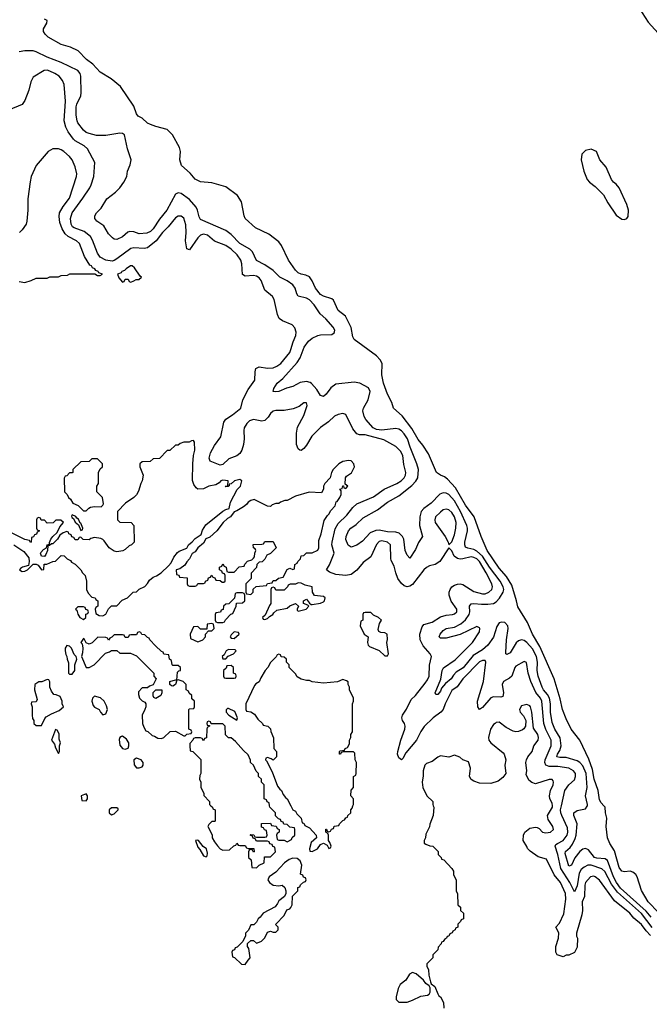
# Model space of a CAD drawing. Header units: inches. Extents: x 2386215 to 2556187, y 580866 to 760840.
# Tile 94 of 203: x 2450773 to 2455287, y 698577 to 705635. Entities that reach past the tile are written whole.
import ezdxf

# ---------------------------------------------------------------- set-up
doc = ezdxf.new("R2010")
doc.units = ezdxf.units.IN
doc.header["$MEASUREMENT"] = 0
doc.layers.add('C4659', color=7, linetype='Continuous')
doc.layers.add('C4750', color=7, linetype='Continuous')

msp = doc.modelspace()

# ---------------------------------------------------------------- linework, layer by layer
at = {"layer": 'C4659', "color": 5, "elevation": 80}
for points in [[(2451470, 699986), (2451430, 699986), (2451414, 699970), (2451414, 699950), (2451430, 699934), (2451450, 699942), (2451478, 699970), (2451478, 699978)], [(2452050, 699754), (2452034, 699750), (2452050, 699702), (2452065.4, 699685.4), (2452090, 699642), (2452110, 699634), (2452118, 699642), (2452119, 699661), (2452112.7, 699690), (2452088.7, 699708.7), (2452055.3, 699750)], [(2452730, 699625.2), (2452704.9, 699615.1), (2452671.3, 699590), (2452610, 699524), (2452562, 699490), (2452552, 699470), (2452564.7, 699450), (2452590, 699431.3), (2452630, 699426), (2452654, 699430), (2452672.7, 699412.7), (2452682, 699390), (2452682, 699370), (2452672, 699350), (2452630, 699318), (2452622, 699298), (2452603.6, 699276.4), (2452518, 699230), (2452498, 699202), (2452482, 699190), (2452470, 699166), (2452452.7, 699147.3), (2452430, 699146), (2452412.7, 699107.3), (2452392.7, 699087.3), (2452392, 699068), (2452372.7, 699027.3), (2452332.7, 698987.3), (2452318, 698982), (2452312.7, 698967.3), (2452298, 698962), (2452294, 698950), (2452298, 698918), (2452312.7, 698912.7), (2452363.6, 698863.6), (2452390, 698862), (2452410, 698894), (2452426, 698910), (2452416.4, 698976.4), (2452406, 698990), (2452407.3, 699012.7), (2452430, 699034), (2452450, 699034), (2452470, 699014), (2452490, 699022), (2452506, 699030), (2452530, 699054), (2452550, 699094), (2452570, 699102), (2452590, 699094), (2452610, 699094), (2452626, 699110), (2452626, 699130), (2452608, 699148), (2452608.4, 699151.6), (2452670, 699214), (2452687.3, 699252.7), (2452710, 699262), (2452718, 699270), (2452726, 699290), (2452728.7, 699351.3), (2452766, 699390), (2452767.3, 699412.7), (2452782, 699418), (2452787.3, 699432.7), (2452807.3, 699452.7), (2452822, 699458), (2452826, 699470), (2452822, 699482), (2452807.3, 699487.3), (2452802, 699502), (2452786, 699510), (2452794.6, 699574.6), (2452784, 699604), (2452761.2, 699621.2)], [(2453590, 698804), (2453567.1, 698792.9), (2453542, 698750), (2453501.4, 698718.6), (2453486, 698690), (2453471.3, 698630), (2453472, 698610), (2453491.6, 698591.6), (2453550, 698591), (2453590, 698606.8), (2453650, 698636), (2453697.2, 698642.8), (2453708, 698650), (2453715.3, 698664.7), (2453715.3, 698695.3), (2453708, 698710), (2453685.6, 698725.6), (2453668.7, 698750), (2453615.5, 698795.5)]]:
    msp.add_lwpolyline(points, close=True, dxfattribs=at)
at = {"layer": 'C4659', "color": 5}
for points, elevation in [([(2452144, 700000), (2452154, 699990), (2452158, 699978), (2452174, 699970), (2452174, 699890), (2452170, 699886), (2452150, 699886), (2452130, 699866), (2452122, 699850), (2452151.6, 699791.6), (2452152, 699770), (2452170, 699742), (2452190, 699712), (2452210, 699692), (2452230, 699682), (2452276.4, 699683.6), (2452307.3, 699712.7), (2452322, 699718), (2452330, 699732), (2452338, 699718), (2452350, 699714), (2452390, 699714), (2452398, 699698), (2452410, 699694), (2452452.7, 699692.7), (2452454, 699670), (2452450, 699666), (2452442, 699682), (2452430, 699686), (2452418, 699682), (2452414, 699670), (2452414, 699630), (2452431.6, 699611.6), (2452438, 699558), (2452470, 699554), (2452490, 699574), (2452526, 699590), (2452527.3, 699632.7), (2452570, 699634), (2452606, 699670), (2452602, 699702), (2452588, 699708), (2452582, 699722), (2452567.3, 699727.3), (2452562, 699742), (2452550, 699746), (2452470, 699746), (2452462, 699762), (2452447.3, 699767.3), (2452442, 699782), (2452426, 699790), (2452430, 699794), (2452451.6, 699791.6), (2452458, 699778), (2452470, 699774), (2452530, 699774), (2452542, 699778), (2452546, 699790), (2452542, 699822), (2452527.3, 699827.3), (2452522, 699842), (2452507.3, 699847.3), (2452507.3, 699872.7), (2452570, 699874), (2452578, 699858), (2452612.7, 699852.7), (2452618, 699838), (2452634, 699830), (2452634, 699810), (2452618, 699802), (2452614, 699790), (2452618, 699758), (2452630, 699754), (2452670, 699754), (2452690, 699742), (2452722, 699758), (2452727.3, 699772.7), (2452746, 699790), (2452746, 699830), (2452742, 699842), (2452710, 699846), (2452690, 699866), (2452667.3, 699867.3), (2452662, 699882), (2452647.3, 699887.3), (2452642, 699902), (2452627.3, 699907.3), (2452607.3, 699927.3), (2452606, 699950), (2452566, 699990), (2452564.8, 700000)], 80), ([(2452716.5, 700000), (2452731.1, 699971.1), (2452750, 699962), (2452761, 699941), (2452790, 699912), (2452798, 699878), (2452810, 699874), (2452818, 699858), (2452850, 699842), (2452898, 699790), (2452902, 699770), (2452862.5, 699737.5), (2452851.6, 699691.6), (2452854, 699674), (2452870, 699672), (2452890, 699681), (2452909.1, 699690.9), (2452930, 699722), (2452950, 699732), (2452978, 699718), (2452990, 699694), (2453002, 699698), (2453006, 699710), (2452996.4, 699736.4), (2452986, 699750), (2452986, 699790), (2452982, 699802), (2452968, 699810), (2452967.3, 699832.7), (2452972.7, 699832.7), (2452978, 699818), (2452990, 699814), (2453002, 699818), (2453007.3, 699832.7), (2453022, 699838), (2453027.3, 699852.7), (2453062, 699858), (2453066, 699870), (2453090, 699894), (2453102, 699898), (2453110, 699914), (2453122, 699918), (2453126, 699930), (2453146, 699950), (2453146, 699970), (2453156.4, 699983.6), (2453162.4, 700000)], 80), ([(2453738, 700000), (2453742, 699990), (2453738, 699930), (2453712.7, 699867.3), (2453711.6, 699848.4), (2453683.6, 699796.4), (2453682, 699770), (2453672, 699750), (2453672.7, 699732.7), (2453683.6, 699723.6), (2453712.7, 699712.7), (2453734, 699710), (2453772.7, 699672.7), (2453774, 699650), (2453794, 699630), (2453798, 699618), (2453812.7, 699612.7), (2453871.3, 699550), (2453882, 699530), (2453883.6, 699503.6), (2453902, 699470), (2453902, 699390), (2453912.7, 699367.3), (2453914, 699290), (2453932.7, 699272.7), (2453934, 699250), (2453954, 699230), (2453954, 699190), (2453938, 699182), (2453934, 699170), (2453914, 699150), (2453914, 699130), (2453898, 699122), (2453894, 699110), (2453878, 699102), (2453874, 699090), (2453858, 699082), (2453850, 699066), (2453838, 699062), (2453834, 699050), (2453818, 699042), (2453810, 699026), (2453798, 699022), (2453794, 699010), (2453772.7, 698987.3), (2453770, 698966), (2453734, 698930), (2453734, 698910), (2453692.7, 698867.3), (2453692, 698850), (2453703.6, 698823.6), (2453705.4, 698785.4), (2453718, 698738), (2453723.6, 698723.6), (2453750, 698704.7), (2453770.7, 698650.7), (2453778, 698638), (2453791, 698630), (2453811, 698590), (2453814, 698550)], 80), ([(2455295.8, 699070), (2455263.8, 699103.8), (2455230, 699149.7), (2455174.9, 699194.9), (2455147.3, 699230), (2455037.7, 699317.7), (2454930, 699466.6), (2454899.6, 699490), (2454890, 699494), (2454864.9, 699490), (2454830, 699450.9), (2454824.5, 699430), (2454822.6, 699350), (2454805.8, 699310), (2454808.2, 699250), (2454803.1, 699216.9), (2454765.4, 699085.4), (2454765.4, 699065.4), (2454772, 699050), (2454770, 698986), (2454750, 698948), (2454711.1, 698928.9), (2454690, 698928), (2454670, 698918), (2454626, 698930), (2454618, 698950), (2454618, 698990), (2454635.3, 699050), (2454638, 699090), (2454618, 699130), (2454642, 699158), (2454674.5, 699225.5), (2454689.6, 699330.4), (2454685.7, 699370), (2454651.4, 699450), (2454605.3, 699505.3), (2454550, 699618), (2454490, 699634), (2454433.8, 699673.8), (2454412.9, 699692.9), (2454408.9, 699708.9), (2454382, 699750), (2454384, 699790), (2454394, 699810), (2454430, 699838.8), (2454470, 699846.8), (2454483.5, 699843.5), (2454496.3, 699836.3), (2454520.7, 699810), (2454545.6, 699805.6), (2454578.4, 699810), (2454599.2, 699830), (2454594.8, 699850), (2454562, 699902), (2454556.4, 699930), (2454593.2, 699990), (2454592.1, 700000)], 80), ([(2455307.4, 699127.4), (2455230, 699226.5), (2455059.8, 699379.8), (2455016.7, 699436.7), (2454967.6, 699527.6), (2454946.9, 699546.9), (2454870, 699574.3), (2454847.1, 699572.9), (2454819.8, 699560.2), (2454797.8, 699542.2), (2454783.2, 699516.8), (2454770, 699426.3), (2454750, 699382.4), (2454716.9, 699450), (2454652.9, 699550), (2454630.9, 699650.9), (2454611, 699710), (2454617.5, 699722.5), (2454628.5, 699730), (2454670.2, 699749.8), (2454698.8, 699790), (2454704, 699810), (2454701.5, 699841.5), (2454660.1, 699930), (2454652.5, 699950), (2454651, 699970), (2454657.7, 700000)], 60), ([(2455301.5, 699201.5), (2455265, 699245), (2455079.4, 699410), (2455050.7, 699450), (2455029.7, 699490), (2454986.7, 699606.7), (2454970, 699619.9), (2454910, 699623.4), (2454892.9, 699630), (2454850, 699682.7), (2454830, 699694.4), (2454810, 699687.6), (2454788.4, 699671.6), (2454753.9, 699626.1), (2454730, 699573.7), (2454710, 699567.7), (2454683.4, 699656.6), (2454687, 699673), (2454718.7, 699701.3), (2454736, 699724), (2454755.4, 699764.6), (2454762.1, 699790), (2454770.7, 699870), (2454744.8, 699930), (2454746.7, 699950), (2454770, 699967), (2454830, 699978), (2454842.6, 699997.4), (2454843.1, 700000)], 40), ([(2455353.8, 699233.8), (2455278.7, 699310), (2455231.9, 699391.9), (2455200.7, 699490), (2455190, 699507.9), (2455170, 699524.9), (2455150, 699530.6), (2455110, 699525.8), (2455090, 699531.8), (2455070, 699556.9), (2455036.5, 699676.5), (2455003, 699730), (2454987.4, 699770), (2454977.5, 699850), (2454983, 699910), (2454974, 699950), (2454971.5, 699990), (2454961.9, 700000)], 20)]:
    msp.add_lwpolyline(points, dxfattribs=dict(at, elevation=elevation))
at = {"layer": 'C4750', "color": 5}
for points, elevation in [([(2455193.8, 705750), (2455278.2, 705618.2), (2455350, 705539.5)], 20), ([(2454961.9, 700000), (2454941.4, 700021.4), (2454930, 700041.2), (2454921.4, 700110), (2454891.4, 700190), (2454879.2, 700259.2), (2454853.6, 700333.6), (2454789.8, 700469.8), (2454726.9, 700550), (2454690, 700624), (2454664.7, 700690), (2454646.9, 700766.9), (2454604.4, 700910), (2454501, 701141), (2454449.9, 701230), (2454413.4, 701313.4), (2454344.7, 701424.7), (2454335.8, 701470), (2454301, 701581), (2454263.3, 701643.3), (2454210, 701702.4), (2454124.3, 701830), (2454080.5, 701930), (2454032.1, 702070), (2453970, 702154), (2453898.2, 702278.2), (2453840, 702340), (2453817.8, 702357.8), (2453789, 702370), (2453760.9, 702390), (2453703.2, 702523.2), (2453664.2, 702584.2), (2453630, 702625.6), (2453583.9, 702703.9), (2453515.7, 702795.7), (2453452, 702850), (2453441.7, 702890), (2453410.9, 702950), (2453382, 703030), (2453369.8, 703090.2), (2453371.3, 703170), (2453357.7, 703197.7), (2453330, 703224.5), (2453170, 703341.2), (2453160.5, 703360.5), (2453148.3, 703428.3), (2453115.6, 703495.6), (2453107.6, 703510), (2453056, 703550), (2453023.6, 703623.6), (2453010, 703634.8), (2452950, 703652.9), (2452930, 703664.8), (2452894, 703710), (2452870, 703762.7), (2452850, 703792), (2452824.2, 703804.2), (2452790, 703811), (2452770, 703821.4), (2452750, 703839.1), (2452698.9, 703910), (2452650, 704016), (2452630, 704042.9), (2452558.6, 704098.6), (2452463.7, 704143.7), (2452390, 704209.2), (2452382, 704230), (2452362.9, 704330), (2452335.6, 704375.6), (2452250, 704436.2), (2452150, 704464.5), (2452070, 704472.7), (2452030, 704492), (2451995.6, 704535.6), (2451932.7, 704590), (2451922, 704630), (2451925.2, 704690), (2451918.6, 704718.6), (2451868.7, 704810), (2451830, 704848.7), (2451750, 704869), (2451710, 704884), (2451690, 704894), (2451650, 704929.2), (2451623, 704943), (2451610, 704959), (2451590, 705014), (2451494.9, 705154.9), (2451429.3, 705210), (2451350, 705259.3), (2451296.8, 705316.8), (2451252.8, 705350), (2451192, 705412), (2451136.8, 705436.8), (2451070, 705457.6), (2450977, 705510), (2450954.5, 705530), (2450942.9, 705550), (2450942.9, 705570), (2450966.6, 705610), (2450969, 705630), (2450950, 705637.6)], 20), ([(2454843.1, 700000), (2454844.7, 700010), (2454830.4, 700070), (2454841.9, 700130), (2454834.1, 700230), (2454810, 700286.6), (2454790, 700309.3), (2454770, 700322.3), (2454690, 700345.9), (2454645.6, 700345.6), (2454625, 700350), (2454629, 700370), (2454644.4, 700395.6), (2454655.1, 700430), (2454647.7, 700487.7), (2454609.9, 700550), (2454590, 700597.4), (2454578.5, 700670), (2454579.4, 700730), (2454570.9, 700770.9), (2454558, 700798), (2454529.5, 700830), (2454517.8, 700850), (2454490, 700928.4), (2454483.7, 700970), (2454485.2, 701030), (2454478.5, 701070), (2454450, 701124.8), (2454410, 701170.4), (2454390, 701183.8), (2454370, 701189.1), (2454350, 701183.1), (2454332.4, 701167.6), (2454290, 701096.4), (2454264.5, 701084.5), (2454258.4, 701090), (2454258, 701098), (2454262.5, 701190), (2454274.9, 701270), (2454272.5, 701290), (2454250, 701313.6), (2454230, 701316.3), (2454210, 701310.4), (2454194, 701286), (2454170.8, 701209.2), (2454130, 701150.3), (2454090, 701117.5), (2454023.3, 701076.7), (2453951.3, 700988.7), (2453903.1, 700956.9), (2453883.3, 700936.7), (2453866.5, 700910), (2453824.6, 700875.4), (2453798, 700842), (2453790, 700820.3), (2453770, 700797.6), (2453756.4, 700796.4), (2453752.8, 700810), (2453792.9, 700907.1), (2453801.6, 700970), (2453811.2, 700988.8), (2453893.9, 701046.1), (2454019.6, 701170), (2454070, 701246), (2454072.7, 701270), (2454070, 701275.6), (2454050, 701285.5), (2453930, 701227.1), (2453830, 701200.4), (2453790, 701201.4), (2453781.4, 701210), (2453787.4, 701230), (2453810, 701256), (2453829.8, 701270), (2453890, 701281), (2453935.1, 701304.9), (2453970, 701331.6), (2453996, 701370), (2454000.3, 701390), (2453998.3, 701430), (2454010, 701446.9), (2454030, 701450.7), (2454084, 701444), (2454130, 701444), (2454170, 701450.4), (2454190, 701460.8), (2454212.9, 701487.1), (2454238.4, 701530), (2454243.2, 701550), (2454238.5, 701570), (2454216.8, 701610), (2454141.3, 701710), (2454090.2, 701790.2), (2454050, 701825.7), (2454030, 701836.5), (2453985.8, 701845.8), (2453970, 701854.5), (2453963.9, 701870), (2453963.5, 701890), (2453984.4, 701970), (2453984.6, 701990), (2453977.9, 702010), (2453934.3, 702110), (2453890, 702185.1), (2453850, 702231.7), (2453830, 702241.3), (2453810, 702243.7), (2453785.3, 702234.7), (2453722.6, 702170), (2453669.4, 702130), (2453652, 702110), (2453641.2, 702070), (2453638.5, 702010), (2453660.3, 701930), (2453632.9, 701887.1), (2453610, 701836.2), (2453570, 701775.3), (2453550, 701797.2), (2453537.7, 701830), (2453526.4, 701910), (2453517.7, 701930), (2453493.4, 701953.4), (2453470, 701961.9), (2453410, 701963.4), (2453350, 701975.4), (2453326.6, 701973.4), (2453284.7, 701955.3), (2453230, 701896.8), (2453190, 701867.3), (2453150, 701854), (2453126.9, 701866.9), (2453110, 701908.7), (2453112.8, 701930), (2453129.8, 701970), (2453147.3, 701990), (2453184.8, 702015.2), (2453236, 702064), (2453337.8, 702122.2), (2453410, 702176), (2453490, 702220.7), (2453584.1, 702295.9), (2453613.8, 702326.2), (2453626.4, 702350), (2453631.7, 702410), (2453621.1, 702450), (2453572.2, 702570), (2453552.9, 702630), (2453530, 702666.4), (2453510, 702688), (2453490, 702700.3), (2453470, 702704.2), (2453370, 702692), (2453330, 702698.3), (2453307.9, 702710), (2453255, 702770), (2453241.6, 702790), (2453233.5, 702830), (2453237.8, 702850), (2453271.1, 702910), (2453286.3, 702970), (2453274.7, 702994.7), (2453211.9, 703030), (2453170, 703037.5), (2453038.4, 703021.6), (2453003.8, 702996.2), (2452970, 702950.9), (2452950, 702934), (2452930, 702941.1), (2452904.4, 702984.4), (2452865.8, 703025.8), (2452854.3, 703034.3), (2452830, 703040.7), (2452784.9, 703035.1), (2452730, 703006.5), (2452685.5, 702994.5), (2452630, 702969.8), (2452606.5, 702966.5), (2452589.7, 702969.7), (2452594, 702990), (2452619.8, 703030), (2452658.4, 703061.6), (2452762.5, 703177.5), (2452783.5, 703210), (2452812.5, 703287.5), (2452844.5, 703330), (2452870, 703351.3), (2452910, 703370.8), (2452930, 703376.2), (2453010, 703377.3), (2453028, 703390), (2453030, 703398), (2453031.9, 703410), (2453021.3, 703430), (2452968.6, 703490), (2452926.3, 703526.3), (2452883.8, 703590), (2452850, 703626.6), (2452830, 703637.9), (2452770, 703652.1), (2452758.7, 703670), (2452748.7, 703710), (2452730, 703733.2), (2452690, 703762.2), (2452638.2, 703790), (2452590, 703837.5), (2452530, 703877.4), (2452470, 703909.8), (2452441.2, 703970), (2452423.4, 703990), (2452351.3, 704030), (2452290, 704093.9), (2452250, 704123.4), (2452070, 704203.1), (2452060.6, 704220.6), (2452048.7, 704270), (2452037.5, 704290), (2451990, 704346.6), (2451930, 704389), (2451910, 704393.6), (2451890, 704385.1), (2451828.1, 704270), (2451774, 704206), (2451730, 704134.8), (2451710, 704116), (2451684.4, 704104.4), (2451630, 704099.1), (2451590, 704114), (2451563.3, 704116.7), (2451547.4, 704112.6), (2451510, 704079.3), (2451470, 704058.9), (2451450, 704061.6), (2451438, 704070), (2451410, 704100.7), (2451376.2, 704156.2), (2451325.1, 704190), (2451311.6, 704210), (2451311.6, 704230), (2451322.9, 704250), (2451357.2, 704282.8), (2451398, 704350), (2451460.7, 704399.3), (2451490.3, 704429.7), (2451520.6, 704470), (2451541.2, 704510), (2451544.8, 704550), (2451565, 704595), (2451571.6, 704630), (2451546.9, 704710), (2451523.6, 704810), (2451510, 704819.7), (2451490, 704822.5), (2451390, 704805.6), (2451323.7, 704803.7), (2451270, 704818.5), (2451250, 704827.4), (2451230, 704843.5), (2451190, 704895.1), (2451183.7, 704910), (2451178.5, 704950), (2451177.8, 705010), (2451182.6, 705030), (2451210.5, 705090), (2451213.6, 705110), (2451210.9, 705230), (2451206, 705250), (2451188.7, 705270), (2451070, 705327.5), (2450970, 705365.3), (2450890, 705403.7), (2450869.2, 705410.8), (2450810, 705411.8), (2450770, 705405)], 40), ([(2454657.7, 700000), (2454682.3, 700110), (2454710, 700149.4), (2454750, 700184.9), (2454758.8, 700210), (2454757.1, 700230), (2454744.2, 700250), (2454710, 700270.5), (2454630, 700281), (2454570, 700280.6), (2454544.2, 700290), (2454538.7, 700310), (2454541.4, 700330), (2454583.3, 700430), (2454583.5, 700470), (2454545.7, 700545.7), (2454531.7, 700590), (2454515.6, 700750), (2454506.1, 700770), (2454472.6, 700812.6), (2454436.7, 700890), (2454417.8, 700950), (2454406, 701026), (2454390, 701034.2), (2454330, 700999.8), (2454322.5, 700990), (2454301.2, 700930), (2454284.7, 700915.3), (2454241.1, 700890), (2454231.8, 700870), (2454241.7, 700810), (2454236.3, 700783.7), (2454222.4, 700777.6), (2454170, 700780.1), (2454150, 700772.6), (2454090, 700703.5), (2454070, 700689.8), (2454056.4, 700710), (2454056.1, 700750), (2454097.1, 700890), (2454114.6, 701030), (2454110, 701041.6), (2454102, 701042), (2454090, 701041.1), (2454070, 701031.1), (2453949, 700910), (2453910, 700851.2), (2453870, 700825), (2453823, 700730), (2453808.6, 700690), (2453792.1, 700670), (2453738, 700630), (2453671.9, 700568.1), (2453648.2, 700531.8), (2453617.4, 700470), (2453541.5, 700378.5), (2453521, 700339), (2453510, 700328.2), (2453490, 700342.3), (2453480.6, 700370), (2453484, 700390), (2453504.5, 700470), (2453533, 700550), (2453535.5, 700570), (2453531.2, 700590), (2453517.4, 700610), (2453511.6, 700630), (2453517.3, 700650), (2453546.6, 700693.4), (2453578.4, 700761.6), (2453610, 700791.3), (2453680.9, 700879.1), (2453697.3, 700902.7), (2453708.6, 700930), (2453712.2, 701007.8), (2453724.5, 701070), (2453716.9, 701090), (2453666, 701146), (2453644.3, 701190), (2453642.9, 701230), (2453657.6, 701282.4), (2453670, 701298.4), (2453730, 701316.8), (2453790, 701354.4), (2453830, 701366), (2453876.9, 701370), (2453890, 701374.8), (2453906.9, 701390), (2453906.4, 701410), (2453866.6, 701466.6), (2453851.1, 701510), (2453851.7, 701530), (2453858.5, 701550), (2453871.8, 701568.2), (2453890, 701581.3), (2453910.9, 701589.1), (2453930, 701590.1), (2453950, 701584.8), (2454030, 701535.2), (2454090, 701520.1), (2454110, 701519.6), (2454137.4, 701530), (2454157.4, 701550), (2454162.9, 701570), (2454159, 701590), (2454118.5, 701670), (2454070.7, 701750), (2454050.7, 701770), (2454030, 701780.5), (2454010, 701784.2), (2453950, 701769.4), (2453930, 701767.2), (2453911.7, 701771.7), (2453887.3, 701790), (2453870, 701826.3), (2453850, 701849.5), (2453784.8, 701750), (2453752.2, 701730), (2453710, 701719.9), (2453690, 701709), (2453670, 701690), (2453590, 701586.3), (2453570, 701574.2), (2453550, 701570.4), (2453530, 701577.1), (2453510, 701593.9), (2453484.6, 701630), (2453468.7, 701670), (2453458.4, 701718.4), (2453437.3, 701757.3), (2453432.7, 701772.7), (2453430.6, 701870.6), (2453410.7, 701890), (2453370, 701899.7), (2453350, 701895.1), (2453330, 701873.9), (2453290, 701783.4), (2453236.2, 701743.8), (2453190.4, 701689.6), (2453150, 701657.2), (2453110, 701651), (2453038.7, 701658.7), (2452994.1, 701674.1), (2452973.1, 701690), (2452993.9, 701726.1), (2453028.4, 701810), (2453011.9, 701870), (2453014.2, 701890), (2453034.1, 701985.9), (2453056.7, 702023.3), (2453117.9, 702082.1), (2453161.3, 702138.7), (2453190, 702164.1), (2453310, 702213.9), (2453386.8, 702270), (2453476.5, 702310), (2453507.7, 702330), (2453528.6, 702350), (2453539.3, 702370), (2453541.6, 702390), (2453527.2, 702447.2), (2453519.2, 702510), (2453502.4, 702542.4), (2453470, 702574.5), (2453383.9, 702623.9), (2453250, 702658.1), (2453210, 702659.3), (2453190, 702665.6), (2453161.1, 702701.1), (2453110, 702805.6), (2453090, 702811.5), (2453055.9, 702804.1), (2453030, 702792.8), (2452986.8, 702753.2), (2452930, 702712.5), (2452867.3, 702650), (2452830, 702585.7), (2452810, 702560.5), (2452790, 702546), (2452781.2, 702550), (2452770, 702558), (2452757.3, 702590), (2452756.5, 702670), (2452765.8, 702714.2), (2452810, 702798), (2452834.3, 702870), (2452830, 702888.7), (2452810, 702889.2), (2452777.7, 702862.3), (2452734.5, 702845.5), (2452670, 702833.1), (2452610, 702833.4), (2452590, 702827.6), (2452570, 702811.5), (2452554, 702786), (2452530, 702762.5), (2452510, 702757.3), (2452450, 702768.8), (2452420.6, 702759.4), (2452400.2, 702739.8), (2452383.4, 702710), (2452379.1, 702690), (2452381.2, 702630), (2452377.5, 702590), (2452365, 702550), (2452350, 702525.4), (2452330, 702508.6), (2452272.1, 702487.9), (2452230, 702445.2), (2452210, 702440.7), (2452138.3, 702470), (2452131.6, 702491.6), (2452141.3, 702530), (2452170, 702582.2), (2452215.9, 702644.1), (2452236, 702750), (2452250, 702771.2), (2452298.1, 702801.9), (2452358.2, 702850), (2452373.8, 702910), (2452410, 702982.7), (2452459.8, 703050), (2452460.8, 703110), (2452466.2, 703133.8), (2452490, 703145.5), (2452550, 703135.9), (2452590, 703139.5), (2452615.6, 703150), (2452644.1, 703170), (2452709.8, 703250), (2452718, 703270), (2452734, 703326), (2452753.6, 703370), (2452754.8, 703394.8), (2452745.9, 703425.9), (2452727.3, 703447.3), (2452656.8, 703476.8), (2452634, 703494), (2452622.3, 703522.3), (2452597.4, 703630), (2452584.6, 703650), (2452530, 703696.2), (2452504.2, 703764.2), (2452490, 703785.5), (2452470, 703797), (2452450, 703800.1), (2452390, 703797), (2452370, 703808.6), (2452365.2, 703885.2), (2452359.2, 703910), (2452331.5, 703950), (2452290, 703990.3), (2452250, 704016), (2452170, 704047.5), (2452118.4, 704090), (2452090, 704097.4), (2452070, 704089.9), (2452050.8, 704070), (2451990, 703985.6), (2451970, 703992.3), (2451960.5, 704050), (2451967.2, 704110), (2451964.9, 704164.9), (2451950, 704213.3), (2451930, 704226.6), (2451910, 704225.3), (2451890, 704214.2), (2451837.8, 704150), (2451795.7, 704110), (2451751.5, 704050), (2451690, 703999.9), (2451665.6, 703994.4), (2451590, 703998.9), (2451570, 703993.5), (2451470, 703920.3), (2451450, 703908.2), (2451435, 703905), (2451390, 703912), (2451350, 703933.1), (2451330, 703961.4), (2451295.5, 704055.5), (2451280.2, 704080.2), (2451235.4, 704115.4), (2451163, 704143), (2451152.4, 704150), (2451141.5, 704170), (2451137.7, 704210), (2451149.1, 704250), (2451225.3, 704354.7), (2451276.5, 704430), (2451285.5, 704450), (2451303.4, 704510), (2451311.5, 704610), (2451257.9, 704710), (2451234.9, 704730), (2451170, 704766.3), (2451157.5, 704777.5), (2451121.1, 704830), (2451103.8, 704863.8), (2451092, 704910), (2451100.6, 705050), (2451091.4, 705171.4), (2451079.3, 705199.3), (2451055.3, 705230), (2451025.4, 705250), (2450990, 705265.5), (2450970, 705272.1), (2450949.1, 705270.9), (2450870, 705224), (2450852.2, 705190), (2450838.3, 705130), (2450810, 705055.1), (2450790, 705026.6), (2450692.5, 704987.5)], 60), ([(2450770, 703758), (2450810, 703752), (2450854.6, 703765.4), (2450890, 703782), (2450970, 703782), (2450990, 703792), (2451050, 703792), (2451070, 703802), (2451116.4, 703803.6), (2451132.7, 703812.7), (2451290, 703814), (2451312, 703812), (2451330, 703802), (2451350, 703802), (2451366, 703810), (2451340.2, 703820.2), (2451335.3, 703830), (2451318, 703838), (2451312.7, 703850), (2451295.5, 703855.5), (2451288, 703870), (2451274.8, 703874.8), (2451237.7, 703937.7), (2451200.5, 704030), (2451179.5, 704050), (2451120.4, 704080.4), (2451099.8, 704099.8), (2451076.3, 704136.3), (2451060.3, 704180.3), (2451055, 704225), (2451059, 704250), (2451083.3, 704296.7), (2451130, 704356.4), (2451179.1, 704510), (2451181.7, 704530), (2451170, 704579.3), (2451150, 704629.5), (2451130, 704653.3), (2451090, 704689.4), (2451070, 704701.2), (2451050, 704709), (2451010, 704708.7), (2450978, 704690), (2450890, 704588.7), (2450854.8, 704510), (2450847.5, 704472.5), (2450830.8, 704350), (2450830.8, 704270), (2450824.7, 704190), (2450818, 704170), (2450790, 704128), (2450771.1, 704108.9)], 80), ([(2450731, 701870), (2450803.1, 701823.1), (2450837.3, 701777.3), (2450840.5, 701750), (2450836.9, 701723.1), (2450794, 701710), (2450779.6, 701700.4), (2450772, 701690), (2450790, 701678), (2450810, 701681), (2450828, 701690), (2450869.3, 701730.7), (2450890.8, 701730.8), (2450905.4, 701725.4), (2450930, 701692), (2450946, 701694), (2450948.9, 701731.1), (2450967.3, 701732.7), (2451010, 701752), (2451030, 701754), (2451070, 701794), (2451091.6, 701791.6), (2451114, 701770), (2451136.9, 701756.9), (2451145.4, 701745.4), (2451171.1, 701731.1), (2451211.1, 701691.1), (2451222, 701670), (2451242, 701650), (2451251.3, 701610), (2451251.3, 701551.3), (2451263.6, 701523.6), (2451290, 701494), (2451314, 701490), (2451318, 701478), (2451334, 701470), (2451334, 701430), (2451318, 701422), (2451314, 701410), (2451318, 701378), (2451343.6, 701363.6), (2451370, 701362), (2451390, 701374), (2451408.4, 701411.6), (2451430, 701434), (2451470, 701434), (2451507.3, 701472.7), (2451546, 701490), (2451586, 701530), (2451610, 701534), (2451628.4, 701551.6), (2451670, 701572), (2451690, 701592), (2451703.7, 701616.3), (2451730, 701638), (2451752.9, 701647.1), (2451786, 701670), (2451840.4, 701719.6), (2451858, 701742), (2451878, 701782), (2451904.1, 701815.9), (2451915.1, 701824.9), (2451970, 701846), (2451984, 701870), (2452010, 701891), (2452030, 701916), (2452075.1, 701944.9), (2452084.5, 701975.5), (2452107, 702013), (2452230, 702111), (2452250, 702122.8), (2452275.3, 702130), (2452284.5, 702175.5), (2452332.7, 702267.3), (2452355.3, 702290), (2452366, 702330), (2452350, 702338), (2452314, 702330), (2452290, 702308), (2452274, 702306), (2452274, 702294), (2452268, 702288), (2452250, 702286), (2452246, 702290), (2452266, 702294), (2452268, 702330), (2452230, 702334.7), (2452216, 702330), (2452204.1, 702315.9), (2452179.3, 702300.7), (2452129, 702291), (2452090, 702272.3), (2452050, 702268.7), (2452038, 702278), (2452022, 702302), (2452012, 702332), (2452014.5, 702450), (2452019.3, 702510), (2452028.7, 702550), (2452027.3, 702607.3), (2452018, 702618), (2452003.6, 702616.4), (2451987.3, 702607.3), (2451950, 702606), (2451923.6, 702596.4), (2451910, 702586), (2451890, 702586), (2451850, 702546), (2451830, 702546), (2451774, 702490), (2451730, 702486), (2451707.3, 702467.3), (2451650, 702466), (2451634, 702450), (2451634, 702430), (2451658, 702370), (2451651, 702330), (2451641, 702310), (2451625.4, 702254.6), (2451610.9, 702229.1), (2451592, 702210), (2451531.6, 702168.4), (2451474, 702110), (2451474, 702050), (2451490, 702034), (2451571.1, 702031.1), (2451592, 702010), (2451594, 701890), (2451574, 701870), (2451556.9, 701863.1), (2451530, 701838), (2451511.6, 701828.4), (2451470, 701819), (2451450, 701825.2), (2451414, 701850), (2451379.3, 701899.3), (2451370, 701908.7), (2451354.6, 701914.6), (2451310, 701922), (2451283.6, 701916.4), (2451270, 701906), (2451228, 701908), (2451210, 701926), (2451198, 701922), (2451190, 701906), (2451170, 701906), (2451162, 701922), (2451147.3, 701927.3), (2451142, 701942), (2451126, 701950), (2451122, 701962), (2451110, 701966), (2451083.6, 701956.4), (2451059.6, 701940.4), (2451044.7, 701910), (2451010, 701878), (2451002, 701878), (2450986, 701866), (2450974, 701866), (2450972, 701830), (2450959.8, 701800.2), (2450950, 701786), (2450930, 701788), (2450922, 701810), (2450924.7, 701815.3), (2450943.1, 701836.9), (2450966, 701850), (2450968.9, 701871.1), (2450986, 701874), (2450986, 701886), (2450995.3, 701910), (2451009.3, 701930.7), (2451042, 701958), (2451060.2, 701999.8), (2451086, 702030), (2451067.3, 702047.3), (2451032.7, 702047.3), (2451011.6, 702028.4), (2450970, 702026), (2450950, 702046), (2450927.3, 702047.3), (2450922, 702062), (2450910, 702066), (2450898, 702062), (2450894, 702050), (2450894, 701990), (2450898, 701978), (2450914, 701970), (2450898, 701962), (2450892.7, 701947.3), (2450878, 701942), (2450872.7, 701927.3), (2450858, 701922), (2450854, 701890), (2450850, 701886), (2450842, 701902), (2450810, 701908), (2450710, 701958)], 80), ([(2453162.4, 700000), (2453166, 700010), (2453166, 700050), (2453146, 700070), (2453148.4, 700111.6), (2453166, 700130), (2453166, 700210), (2453182, 700218), (2453186, 700230), (2453188, 700310), (2453178, 700330), (2453176.4, 700376.4), (2453167.3, 700387.3), (2453092.7, 700387.3), (2453078, 700382), (2453074, 700370), (2453066, 700370), (2453066, 700390), (2453070, 700394), (2453102, 700398), (2453106, 700410), (2453122, 700418), (2453136.4, 700443.6), (2453138, 700470), (2453148, 700490), (2453148, 700510), (2453158, 700530), (2453158, 700730), (2453166, 700750), (2453166, 700770), (2453138, 700830), (2453138, 700850), (2453128.4, 700868.4), (2453127.3, 700887.3), (2453116.4, 700896.4), (2453090, 700906), (2453051.1, 700888.9), (2452950, 700879), (2452868.9, 700888.9), (2452850, 700898), (2452830, 700898), (2452790, 700908), (2452763.1, 700923.1), (2452750, 700946), (2452706, 700990), (2452706, 701010), (2452686, 701030), (2452686, 701050), (2452670, 701066), (2452647.3, 701067.3), (2452642, 701082), (2452630, 701086), (2452618, 701082), (2452612.7, 701067.3), (2452570, 701026), (2452552, 700990), (2452532, 700970), (2452502, 700918), (2452490.8, 700889.2), (2452465.4, 700874.6), (2452456.9, 700863.1), (2452394, 700730), (2452394, 700690), (2452398, 700678), (2452430, 700674), (2452456.9, 700656.9), (2452479.6, 700619.6), (2452514, 700590), (2452518, 700578), (2452551.6, 700571.6), (2452571.6, 700551.6), (2452572.7, 700532.7), (2452592.7, 700487.3), (2452594, 700410), (2452614, 700390), (2452614, 700350), (2452590, 700326), (2452576.4, 700336.4), (2452550, 700346), (2452538, 700342), (2452534, 700330), (2452542, 700322), (2452582, 700242), (2452621, 700141), (2452638, 700118), (2452651, 700110), (2452661, 700081), (2452678, 700058), (2452691, 700050), (2452716.5, 700000)], 80), ([(2454592.1, 700000), (2454590, 700018), (2454573.4, 700050), (2454571.9, 700070), (2454579.5, 700110), (2454597.6, 700150), (2454600.7, 700170), (2454597.5, 700177.5), (2454590, 700186.9), (2454570, 700187.9), (2454470, 700157.2), (2454445.6, 700165.6), (2454422.7, 700182.7), (2454404.7, 700224.7), (2454409, 700250), (2454402.7, 700310), (2454406, 700330), (2454416.2, 700350), (2454447.8, 700390), (2454458.3, 700430), (2454489.8, 700470), (2454493, 700490), (2454487.2, 700510), (2454457.2, 700557.2), (2454444.7, 700670), (2454434.7, 700710), (2454430, 700717), (2454410, 700725.2), (2454370, 700716.2), (2454356.4, 700690), (2454362, 700670), (2454384, 700644), (2454401.6, 700610), (2454399.1, 700570), (2454388.2, 700551.8), (2454376.7, 700543.3), (2454348.3, 700531.7), (2454330, 700529.3), (2454310, 700534), (2454260.5, 700560.5), (2454210, 700598), (2454190, 700596), (2454181, 700590), (2454170, 700581.2), (2454148.7, 700550), (2454134.8, 700490), (2454136, 700470), (2454151.3, 700450), (2454239.1, 700379.1), (2454246, 700370), (2454258, 700330), (2454251.3, 700290), (2454258, 700230), (2454238, 700202), (2454203.5, 700176.5), (2454150, 700159), (2454070, 700162), (2454030, 700175.3), (2454009.2, 700189.2), (2453999, 700210), (2454005.2, 700270), (2453990, 700315.3), (2453950, 700328), (2453928.9, 700348.9), (2453890, 700362), (2453850, 700349), (2453790, 700358), (2453770, 700348.7), (2453730, 700318), (2453690, 700302), (2453678, 700290), (2453666.8, 700250), (2453666.4, 700213.6), (2453658.8, 700170), (2453662.8, 700130), (2453692, 700070), (2453734, 700030), (2453734, 700010), (2453738, 700000)], 80), ([(2452564.8, 700000), (2452562, 700022), (2452547.3, 700027.3), (2452542, 700042), (2452526, 700050), (2452526, 700150), (2452506, 700170), (2452506, 700190), (2452486, 700210), (2452486, 700230), (2452468.4, 700248.4), (2452448, 700290), (2452428, 700310), (2452427.3, 700327.3), (2452410, 700366), (2452376.4, 700396.4), (2452320.4, 700460.4), (2452290, 700486), (2452270, 700486), (2452247.3, 700507.3), (2452246, 700570), (2452230, 700586), (2452146, 700586), (2452142, 700602), (2452130, 700606), (2452118, 700602), (2452114, 700590), (2452118, 700578), (2452134, 700574), (2452134, 700570), (2452118, 700562), (2452114, 700550), (2452112.7, 700487.3), (2452098, 700482), (2452090, 700466), (2452082, 700482), (2452070, 700486), (2452030, 700486), (2452018, 700482), (2452014, 700470), (2451992.7, 700447.3), (2451992, 700430), (2451994, 700394), (2452014, 700390), (2452071.6, 700331.6), (2452072, 700230), (2452063.6, 700216.4), (2452062, 700190), (2452072, 700170), (2452072, 700130), (2452092, 700090), (2452092.7, 700072.7), (2452134, 700030), (2452134, 700010), (2452144, 700000)], 80)]:
    msp.add_lwpolyline(points, dxfattribs=dict(at, elevation=elevation))
for points, elevation in [([(2454870, 704705.6), (2454830, 704697), (2454803.8, 704670), (2454798.4, 704630), (2454817, 704550), (2454841.3, 704490), (2454858, 704470), (2454899.6, 704439.6), (2454959.5, 704379.5), (2454990, 704322.8), (2455050, 704234.8), (2455090, 704204.7), (2455110, 704202), (2455126, 704210), (2455135.3, 704224.7), (2455137.2, 704270), (2455126, 704310), (2455071.8, 704430), (2455050, 704455.1), (2455029.3, 704470), (2455015.1, 704490), (2454977.5, 704577.5), (2454932, 704630), (2454909.6, 704689.6)], 20), ([(2451578, 703870), (2451566.8, 703870), (2451536, 703850), (2451523.8, 703836.2), (2451506, 703830), (2451499.8, 703820.2), (2451474, 703810), (2451483.6, 703783.6), (2451510, 703754), (2451522, 703758), (2451530, 703774), (2451550, 703774), (2451558, 703758), (2451570, 703754), (2451590, 703762), (2451608.4, 703771.6), (2451627.3, 703772.7), (2451646, 703790), (2451636.4, 703796.4), (2451596.6, 703856.6)], 80), ([(2451330, 702486), (2451290, 702486), (2451270, 702468), (2451210, 702466), (2451154, 702410), (2451154, 702390), (2451150, 702386), (2451130, 702386), (2451110, 702366), (2451098, 702362), (2451092.7, 702347.3), (2451094, 702250), (2451114, 702230), (2451122, 702210), (2451138, 702198), (2451154, 702170), (2451192.7, 702152.7), (2451230, 702114), (2451250, 702114), (2451267.3, 702132.7), (2451280.4, 702139.6), (2451310, 702144.7), (2451356.4, 702143.6), (2451370, 702154), (2451374.6, 702165.4), (2451366, 702210), (2451326, 702250), (2451326, 702290), (2451338, 702310), (2451338, 702390), (2451350, 702414), (2451366, 702430), (2451366, 702450)], 80), ([(2453130, 702476), (2453090, 702468.7), (2453061, 702450), (2453021, 702410), (2453007.3, 702390), (2452998, 702350), (2452961, 702310), (2452951.3, 702290), (2452951.3, 702268.7), (2452936, 702244), (2452847.3, 702247.3), (2452750, 702219), (2452691.6, 702188.4), (2452672.7, 702187.3), (2452643.6, 702176.4), (2452630, 702166), (2452610, 702166), (2452583.6, 702156.4), (2452570, 702146), (2452548.4, 702148.4), (2452454.6, 702194.6), (2452430, 702188), (2452410, 702175.3), (2452399.8, 702160.2), (2452377.3, 702142.7), (2452330, 702113.2), (2452310, 702108), (2452284.7, 702070), (2452261.6, 702058.4), (2452231, 702030), (2452186.8, 701970), (2452135.5, 701924.5), (2452107.5, 701912.5), (2452090, 701882), (2452051, 701850), (2452030, 701819), (2452010, 701808), (2451991, 701769), (2451970, 701748), (2451956, 701724), (2451922, 701698), (2451894, 701690), (2451898, 701658), (2451912.7, 701652.7), (2451918, 701638), (2451972.7, 701632.7), (2451974, 701590), (2451978, 701578), (2451990, 701574), (2452030, 701574), (2452042, 701578), (2452050, 701594), (2452090, 701594), (2452102, 701598), (2452106, 701610), (2452122, 701618), (2452127.3, 701632.7), (2452142, 701638), (2452150, 701652), (2452158, 701638), (2452172.7, 701632.7), (2452178, 701618), (2452210, 701614), (2452223.6, 701603.6), (2452236.4, 701603.6), (2452246, 701610), (2452246, 701650), (2452242, 701662), (2452227.3, 701667.3), (2452222, 701682), (2452206, 701690), (2452206, 701710), (2452222, 701718), (2452230, 701734), (2452238, 701718), (2452254, 701710), (2452258, 701678), (2452270, 701674), (2452310, 701674), (2452347.3, 701712.7), (2452382, 701718), (2452387.3, 701732.7), (2452407.3, 701752.7), (2452436.4, 701763.6), (2452450, 701774), (2452456.4, 701783.6), (2452458, 701810), (2452466, 701830), (2452462, 701842), (2452448.4, 701848.4), (2452447.3, 701872.7), (2452510, 701874), (2452522, 701878), (2452530, 701894), (2452590, 701894), (2452610.9, 701849.1), (2452571.1, 701808.9), (2452544.7, 701795.3), (2452531.3, 701768.7), (2452511.1, 701748.9), (2452490, 701746), (2452474, 701730), (2452471.6, 701708.4), (2452432.7, 701667.3), (2452431.6, 701628.4), (2452394, 701590), (2452394, 701530), (2452398, 701518), (2452430, 701514), (2452446, 701530), (2452447.3, 701552.7), (2452468.4, 701571.6), (2452542, 701578), (2452550, 701594), (2452582, 701598), (2452590, 701614), (2452610, 701614), (2452628.4, 701631.6), (2452662, 701638), (2452690, 701694), (2452710, 701702), (2452730, 701694), (2452742, 701698), (2452746, 701730), (2452762, 701738), (2452766, 701750), (2452786, 701770), (2452790, 701792), (2452810, 701794), (2452830, 701812), (2452870, 701812), (2452910, 701831.3), (2452917, 701850), (2452917.6, 701902.4), (2452935.4, 701950), (2452955.1, 702044.9), (2452978.7, 702081.3), (2452989.2, 702090), (2453002.5, 702117.5), (2453034, 702150), (2453042, 702178), (2453050, 702182), (2453068, 702210), (2453078, 702230), (2453078, 702258), (2453068, 702270), (2453086, 702274), (2453090, 702294), (2453094, 702294), (2453098, 702278), (2453110, 702274), (2453126, 702290), (2453106, 702306), (2453108.4, 702351.6), (2453116.4, 702363.6), (2453152.5, 702387.5), (2453172.3, 702430), (2453169, 702450), (2453150, 702472.3)], 80), ([(2453830, 702126.2), (2453810, 702120.7), (2453790, 702105.6), (2453755.2, 702070), (2453748.1, 702050), (2453752.7, 702030), (2453822.2, 701930), (2453844.6, 701890), (2453850, 701871), (2453870, 701893), (2453890, 701943), (2453900.7, 701990), (2453901.5, 702030), (2453891.1, 702070), (2453870, 702102.9), (2453850, 702122.3)], 60), ([(2451150, 702086), (2451144.7, 702075.3), (2451146, 702066), (2451158, 702058), (2451170, 702034), (2451194, 702014), (2451210, 701974), (2451222, 701978), (2451226, 701990), (2451210, 702026), (2451206, 702026), (2451194, 702054), (2451182, 702062), (2451174.6, 702074.6)], 80), ([(2452770, 701598), (2452750, 701588), (2452712.7, 701587.3), (2452698, 701582), (2452694, 701570), (2452670, 701546), (2452610, 701546), (2452602, 701562), (2452590, 701566), (2452578, 701562), (2452574, 701550), (2452574, 701450), (2452563.6, 701436.4), (2452532.7, 701367.3), (2452514, 701350), (2452518, 701338), (2452530, 701334), (2452550, 701342), (2452563.1, 701356.9), (2452588, 701370), (2452596, 701384), (2452617, 701403), (2452690, 701417.3), (2452710, 701434), (2452750, 701450.8), (2452772, 701430), (2452762, 701410), (2452762, 701402), (2452770, 701394), (2452826, 701410), (2452846, 701430), (2452838, 701438), (2452808.7, 701448.7), (2452808.4, 701468.4), (2452830, 701482), (2452851.3, 701451.3), (2452862, 701442), (2452870, 701442), (2452930, 701452), (2452950, 701462), (2452958, 701470), (2452962, 701490), (2452950, 701499), (2452886.6, 701506.6), (2452872.3, 701530), (2452868.9, 701568.9), (2452820.7, 701580.7), (2452790, 701595.3)], 80), ([(2452370, 701526), (2452330, 701526), (2452318, 701522), (2452312.7, 701487.3), (2452272.7, 701447.3), (2452250, 701446), (2452234, 701430), (2452232.7, 701407.3), (2452218, 701402), (2452212.7, 701387.3), (2452178, 701382), (2452174, 701370), (2452174, 701330), (2452178, 701318), (2452190, 701314), (2452230, 701314), (2452242, 701318), (2452247.3, 701332.7), (2452287.3, 701372.7), (2452302, 701378), (2452326, 701430), (2452327.3, 701452.7), (2452370, 701454), (2452386, 701470), (2452386, 701510), (2452382, 701522)], 80), ([(2451230, 701426), (2451190, 701426), (2451174, 701410), (2451182, 701402), (2451190, 701374), (2451204.7, 701350), (2451230, 701334), (2451246, 701350), (2451247.3, 701372.7), (2451262, 701378), (2451266, 701390), (2451262, 701402), (2451247.3, 701407.3), (2451242, 701422)], 80), ([(2453290, 701386), (2453250, 701386), (2453238, 701382), (2453234, 701370), (2453234, 701330), (2453218, 701322), (2453214, 701290), (2453242, 701230), (2453271.3, 701210), (2453266.8, 701170), (2453271.1, 701151.1), (2453281, 701141), (2453350, 701112), (2453390, 701074), (2453410, 701074), (2453418, 701090), (2453404, 701170), (2453408.9, 701191.1), (2453408.7, 701230), (2453390, 701239.3), (2453362, 701242), (2453348, 701250), (2453344, 701264), (2453353.2, 701306.8), (2453366, 701330), (2453346, 701350), (2453310, 701366)], 80), ([(2452150, 701306), (2452118, 701302), (2452114, 701266), (2452070, 701266), (2452050, 701286), (2452018, 701282), (2451994, 701230), (2451998, 701198), (2452050, 701174), (2452070, 701182), (2452086, 701190), (2452106, 701210), (2452106, 701230), (2452126, 701254), (2452150, 701254), (2452166, 701270), (2452162, 701302)], 80), ([(2451630, 701246), (2451618, 701242), (2451610, 701226), (2451570, 701226), (2451558, 701222), (2451550, 701206), (2451530, 701206), (2451522, 701222), (2451510, 701226), (2451450, 701226), (2451432.7, 701207.3), (2451418, 701202), (2451410, 701186), (2451402, 701202), (2451390, 701206), (2451332.7, 701207.3), (2451292.7, 701167.3), (2451270, 701158), (2451248.7, 701168.7), (2451235.3, 701195.3), (2451230, 701198), (2451212, 701170), (2451219.8, 701159.8), (2451224.9, 701130), (2451224, 701096), (2451216, 701070), (2451250, 700992), (2451270, 700992), (2451306, 701010), (2451387.3, 701092.7), (2451416.4, 701103.6), (2451430, 701114), (2451470, 701114), (2451490, 701094), (2451567.3, 701092.7), (2451610, 701074), (2451734, 700950), (2451734, 700930), (2451752, 700910), (2451730, 700866), (2451703.6, 700856.4), (2451690, 700846), (2451650, 700846), (2451623.6, 700816.4), (2451623.6, 700796.4), (2451632, 700770), (2451650, 700752), (2451670, 700742), (2451678, 700730), (2451678, 700710), (2451671.1, 700688.9), (2451652, 700650), (2451654, 700590), (2451663.6, 700563.6), (2451678, 700538), (2451692.7, 700532.7), (2451723.6, 700503.6), (2451739.6, 700499.6), (2451763.6, 700483.6), (2451790, 700482), (2451806, 700490), (2451852.7, 700532.7), (2451890, 700534), (2451950, 700502), (2451958, 700502), (2451970, 700514), (2452002, 700518), (2452006, 700530), (2452002, 700542), (2451986, 700550), (2451986, 700690), (2451990, 700694), (2452022, 700698), (2452026, 700710), (2452026, 700750), (2452007.3, 700767.3), (2452006, 700790), (2451987.3, 700807.3), (2451982, 700822), (2451966, 700830), (2451966, 700870), (2451946, 700890), (2451910, 700902), (2451900.4, 700900.4), (2451903.1, 700956.9), (2451913.6, 700966.4), (2451926, 700970), (2451926, 700990), (2451910, 701006), (2451870, 701006), (2451866, 701010), (2451862, 701042), (2451846, 701050), (2451842, 701082), (2451807.3, 701087.3), (2451802, 701102), (2451790, 701106), (2451747.3, 701147.3), (2451706, 701190), (2451702, 701202), (2451690, 701206), (2451670, 701226), (2451647.3, 701227.3), (2451642, 701242)], 80), ([(2452310, 701246), (2452290, 701226), (2452282, 701210), (2452290, 701202), (2452310, 701198), (2452346, 701230), (2452342, 701242)], 80), ([(2451110, 701148), (2451098, 701130), (2451098, 701110), (2451103.6, 701083.6), (2451111.3, 701070), (2451112, 701050), (2451123.6, 701023.6), (2451122, 700950), (2451130, 700942), (2451150, 700942), (2451168.7, 700970), (2451169.1, 701010.9), (2451182, 701050), (2451180.4, 701060.4), (2451178, 701070), (2451163.7, 701083.7), (2451144, 701130), (2451130, 701144)], 80), ([(2452270, 701119), (2452252, 701110), (2452238, 701082), (2452224.7, 701070), (2452230, 701054), (2452250, 701054), (2452268, 701072), (2452306, 701090), (2452326, 701110), (2452318, 701118)], 80), ([(2452290, 701006), (2452258, 701002), (2452252.7, 700987.3), (2452234, 700970), (2452234, 700930), (2452238, 700918), (2452250, 700914), (2452310, 700914), (2452322, 700918), (2452326, 700930), (2452322, 700942), (2452306, 700950), (2452306, 700990)], 80), ([(2450970, 700906), (2450931.1, 700888.9), (2450910, 700888), (2450882, 700870), (2450878, 700830), (2450898, 700762), (2450890, 700746), (2450858, 700742), (2450854, 700730), (2450862, 700710), (2450862, 700650), (2450865.4, 700625.4), (2450874, 700610), (2450874, 700590), (2450890, 700574), (2450930, 700574), (2450954, 700626), (2450963.1, 700636.9), (2451000.2, 700659.8), (2451056.4, 700683.6), (2451086, 700710), (2451078, 700730), (2451078, 700750), (2451062, 700782), (2451035.3, 700795.3), (2451018, 700798), (2451000.2, 700820.2), (2450988.7, 700850), (2450988, 700888), (2450982, 700902)], 80), ([(2451870, 700858), (2451860.4, 700860.4), (2451848.9, 700868.9), (2451848.7, 700890), (2451890, 700902), (2451899.6, 700899.6), (2451890, 700868)], 80), ([(2451750, 700769.2), (2451735.3, 700775.3), (2451728.9, 700788.9), (2451728.9, 700811.1), (2451748.4, 700831.6), (2451791, 700831), (2451792, 700810), (2451784.7, 700790)], 80), ([(2451310, 700785.2), (2451294.8, 700770), (2451290.7, 700750), (2451299.1, 700719.1), (2451310, 700706), (2451342, 700690), (2451352, 700670), (2451370, 700652), (2451390, 700658), (2451401.2, 700690), (2451395.5, 700715.5), (2451379, 700750), (2451353.1, 700773.1)], 80), ([(2452270, 700698), (2452262, 700698), (2452252.7, 700687.3), (2452252, 700670), (2452272, 700650), (2452330, 700614), (2452335.3, 700630), (2452314.6, 700674.6)], 80), ([(2451030, 700546), (2451002, 700470), (2451022, 700442), (2451030, 700414), (2451050, 700374), (2451058, 700390), (2451058, 700430), (2451066, 700450), (2451056.4, 700476.4), (2451055.3, 700515.3), (2451042, 700542)], 80), ([(2451510, 700498), (2451503.6, 700496.4), (2451491.6, 700488.4), (2451485.4, 700474.6), (2451490, 700434), (2451510, 700411.3), (2451530, 700406), (2451550, 700412), (2451556, 700430), (2451555.1, 700450), (2451537.5, 700477.5)], 80), ([(2451610, 700341.2), (2451591.3, 700330), (2451594.4, 700294.4), (2451610, 700271.3), (2451630, 700270.8), (2451650, 700278), (2451659, 700290), (2451658, 700310), (2451644, 700330)], 80), ([(2451250, 700086), (2451214, 700070), (2451218, 700038), (2451250, 700034), (2451258, 700050), (2451258, 700070)], 80)]:
    msp.add_lwpolyline(points, close=True, dxfattribs=dict(at, elevation=elevation))

doc.saveas('drawing.dxf')
